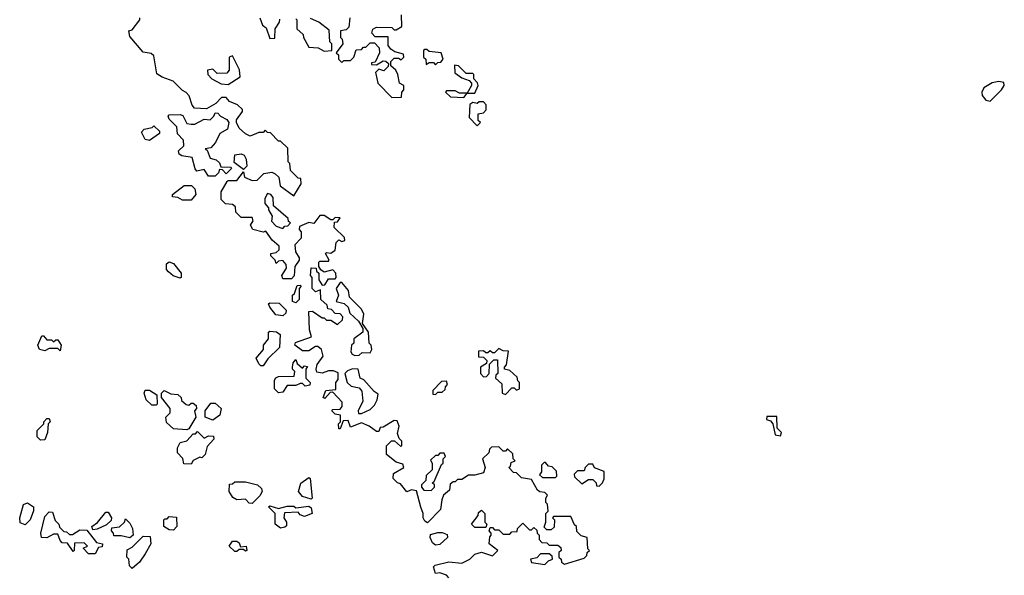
# Model space of a CAD drawing. Extents: x 2673034 to 2765626, y 830478 to 954748.
# Tile 67 of 126: x 2720750 to 2725260, y 856151 to 858696. Entities that reach past the tile are written whole.
import ezdxf

# ---------------------------------------------------------------- set-up
doc = ezdxf.new("R2010")
doc.units = 0

msp = doc.modelspace()

# ---------------------------------------------------------------- linework, layer by layer
at = {"layer": '0CON05XD'}
for points in [[(2722200, 857515), (2722197.5, 857535), (2722185, 857550), (2722145, 857540), (2722130, 857550), (2722120, 857565), (2722120, 857585), (2722125, 857590), (2722165, 857590), (2722167.5, 857595), (2722150, 857625), (2722155, 857630), (2722175, 857627.5), (2722195, 857640), (2722200, 857675), (2722211.7, 857688.3), (2722225, 857680), (2722240, 857685), (2722238.3, 857698.3), (2722190, 857745), (2722191.7, 857768.3), (2722205, 857770), (2722218.3, 857788.3), (2722195, 857790), (2722185, 857780), (2722175, 857780), (2722145, 857800), (2722125, 857800), (2722097, 857763), (2722075, 857767.5), (2722031.7, 857748.3), (2722030, 857735), (2722040, 857725), (2722040, 857695), (2722010, 857665), (2722013, 857633), (2722030, 857605), (2722030, 857595), (2722010, 857565), (2722007, 857523), (2721995, 857510), (2721955, 857510), (2721950, 857525), (2721971.7, 857558.3), (2721970, 857575), (2721955, 857592.5), (2721935, 857590), (2721925, 857580), (2721920, 857595), (2721900, 857615), (2721900, 857625), (2721925, 857630), (2721938.3, 857641.7), (2721938.3, 857658.3), (2721907, 857687), (2721877.5, 857727.5), (2721865, 857722.5), (2721817.5, 857735), (2721807.5, 857755), (2721820, 857775), (2721815, 857790), (2721765, 857790), (2721740, 857815), (2721738.3, 857838.3), (2721725, 857850), (2721693, 857853), (2721673, 857873), (2721673, 857907), (2721700, 857955), (2721705, 857960), (2721745, 857960), (2721775, 858000), (2721780, 857975), (2721815, 857960), (2721838.3, 857961.7), (2721868.3, 857991.7), (2721905, 857997.5), (2721920.7, 857990.7), (2721937.5, 857975), (2721942.5, 857935), (2722005, 857890), (2722040, 857945), (2722038.3, 857968.3), (2722025, 857970), (2721990, 858005), (2721987, 858037), (2721980, 858045), (2721978.3, 858108.3), (2721945, 858140), (2721935, 858140), (2721898.3, 858178.3), (2721885, 858180), (2721875, 858190), (2721865, 858180), (2721845, 858180), (2721805, 858162.5), (2721783.6, 858173.6), (2721755, 858200), (2721742.5, 858225), (2721743, 858237), (2721770, 858275), (2721770, 858285), (2721747, 858307), (2721711.7, 858321.7), (2721695, 858340), (2721675, 858340), (2721648.3, 858311.7), (2721605, 858287.5), (2721551.2, 858291.2), (2721540, 858305), (2721527, 858347), (2721513, 858363), (2721495, 858372.5), (2721452.5, 858415), (2721402.3, 858432.3), (2721378.8, 858448.8), (2721365, 858530), (2721351.7, 858541.7), (2721315, 858547.5), (2721255, 858620), (2721250, 858645), (2721265, 858650), (2721300, 858695), (2721300, 858705)], [(2721850, 858705), (2721861.7, 858671.7), (2721878.3, 858658.3), (2721895, 858610), (2721918.3, 858611.7), (2721920, 858655), (2721940, 858685), (2721941.7, 858698.3)], [(2722262.5, 858705), (2722258.3, 858661.7), (2722245, 858650), (2722220, 858645), (2722220, 858615), (2722227, 858607), (2722230, 858585), (2722200, 858545), (2722210, 858535), (2722210, 858515), (2722225, 858500), (2722235, 858510), (2722265, 858510), (2722280, 858525), (2722291.7, 858558.3), (2722315, 858560), (2722325, 858570), (2722335, 858570), (2722355, 858590), (2722375, 858590), (2722397, 858567), (2722397.5, 858545), (2722378.3, 858501.7), (2722361.7, 858498.3), (2722361.7, 858491.7), (2722385, 858490), (2722415, 858507.5), (2722427, 858507), (2722440, 858495), (2722438.3, 858481.7), (2722418.3, 858461.7), (2722395, 858470), (2722380, 858455), (2722381.7, 858448.3), (2722390, 858405), (2722455, 858340), (2722498.3, 858341.7), (2722500, 858365), (2722510, 858375), (2722510, 858395), (2722490, 858405), (2722482.5, 858445), (2722472.5, 858465), (2722450, 858485), (2722450, 858505), (2722465, 858520), (2722485, 858520), (2722497, 858513), (2722510, 858525), (2722508.3, 858538.3), (2722468.3, 858548.3), (2722450.7, 858560.7), (2722438.3, 858578.3), (2722438.3, 858618.3), (2722378.3, 858618.3), (2722362.5, 858635), (2722367, 858653), (2722385, 858662.5), (2722455, 858660), (2722465, 858650), (2722475, 858650), (2722500, 858665), (2722498.3, 858718.3)], [(2722015, 858700), (2722020, 858695), (2722020, 858655), (2722048.3, 858628.3), (2722050, 858615), (2722075, 858570), (2722117, 858567), (2722145, 858552.5), (2722180, 858555), (2722180, 858585), (2722170, 858595), (2722168.3, 858648.3), (2722120, 858685), (2722081.7, 858701.7)], [(2721705, 858400), (2721760, 858435), (2721757, 858467), (2721725, 858530), (2721710, 858525), (2721710, 858465), (2721698.3, 858451.7), (2721655, 858450), (2721635, 858470), (2721610, 858465), (2721612.5, 858445), (2721630, 858425), (2721673, 858403), (2721705, 858400)], [(2722655, 858490), (2722665, 858500), (2722678.3, 858501.7), (2722690, 858515), (2722680, 858545), (2722625, 858550), (2722615, 858560), (2722605, 858560), (2722600, 858555), (2722600, 858525), (2722610, 858515), (2722611.7, 858491.7), (2722625, 858500), (2722645, 858500), (2722655, 858490)], [(2722835, 858360), (2722850, 858395), (2722847, 858407), (2722830, 858425), (2722830, 858445), (2722825, 858450), (2722795, 858450), (2722760, 858485), (2722741.7, 858488.3), (2722743.6, 858453.6), (2722775, 858430), (2722808.3, 858418.3), (2722820, 858405), (2722820, 858395), (2722800, 858360), (2722835, 858360)], [(2725195, 858322.5), (2725247.5, 858375), (2725260, 858395), (2725258.3, 858408.3), (2725235, 858412.5), (2725205, 858406.7), (2725166.4, 858383.6), (2725157.5, 858365), (2725158.3, 858348.3), (2725175, 858327.5), (2725195, 858322.5)], [(2722785, 858340), (2722800, 858360), (2722765, 858360), (2722745, 858370), (2722705, 858370), (2722700, 858365), (2722723, 858343), (2722785, 858340)], [(2722845, 858210), (2722860, 858225), (2722850, 858235), (2722850, 858265), (2722875, 858270), (2722887, 858283), (2722887, 858307), (2722875, 858320), (2722855, 858320), (2722845, 858312.5), (2722825, 858317.5), (2722812.5, 858307.5), (2722808.3, 858248.3), (2722845, 858210)], [(2721645, 857980), (2721615, 857980), (2721595, 858010), (2721561.7, 858001.7), (2721553, 858013), (2721540, 858065), (2721493, 858073), (2721480.7, 858080.7), (2721477.5, 858095), (2721501.7, 858118.3), (2721500, 858145), (2721473, 858173), (2721470, 858205), (2721435, 858240), (2721430, 858255), (2721435, 858260), (2721485, 858262.5), (2721496.7, 858256.7), (2721515, 858220), (2721535, 858217.5), (2721551.7, 858218.3), (2721595, 858240), (2721621.7, 858238.3), (2721640, 858255), (2721645, 858270), (2721658.3, 858268.3), (2721670, 858255), (2721699.3, 858239.3), (2721707.5, 858225), (2721702.5, 858195), (2721667.5, 858175), (2721647, 858133), (2721625, 858110), (2721600, 858105), (2721608.3, 858098.3), (2721621.7, 858061.7), (2721650, 858055), (2721665, 858040), (2721671.7, 858021.7), (2721715, 858020), (2721720, 858015), (2721695, 857990), (2721678.3, 858008.3), (2721665, 858010), (2721660, 857995), (2721645, 857980)], [(2721345, 858142.5), (2721325, 858147.5), (2721308.3, 858181.7), (2721320, 858195), (2721357, 858203), (2721365, 858210), (2721390, 858185), (2721390, 858175), (2721345, 858142.5)], [(2721775, 858010), (2721731.7, 858041.7), (2721735, 858077.5), (2721765, 858082.5), (2721777.5, 858075), (2721787, 858057), (2721790, 858025), (2721775, 858010)], [(2721535, 857870), (2721495, 857870), (2721475, 857882.5), (2721450, 857885), (2721450, 857895), (2721503, 857937), (2721537.5, 857937.5), (2721551.7, 857921.7), (2721557.5, 857895), (2721535, 857870)], [(2721955, 857740), (2721965, 857750), (2721978.3, 857751.7), (2721990, 857765), (2721981.7, 857771.7), (2721980, 857785), (2721913.3, 857843.3), (2721911.7, 857881.7), (2721900, 857895), (2721885, 857900), (2721873, 857877), (2721872.5, 857855), (2721890, 857835), (2721890, 857825), (2721907, 857797), (2721903, 857773), (2721925, 857750), (2721955, 857740)], [(2721485, 857512.5), (2721453.3, 857523.3), (2721431.7, 857541.7), (2721422.5, 857552.5), (2721421.7, 857578.3), (2721435, 857587.5), (2721455, 857580), (2721490, 857535), (2721490, 857515), (2721485, 857512.5)], [(2722715, 856140), (2722705, 856152.5), (2722675, 856162.5), (2722655, 856160), (2722645, 856190), (2722653, 856197), (2722715, 856212.5), (2722775, 856207.5), (2722812.5, 856225), (2722835, 856247.5), (2722865, 856257.5), (2722915, 856240), (2722940, 856265), (2722900, 856295), (2722903, 856327), (2722910, 856335), (2722910, 856345), (2722900, 856355), (2722905, 856370), (2722915, 856370), (2722925, 856360), (2722945, 856360), (2722965, 856340), (2722995, 856340), (2723005, 856350), (2723028.3, 856351.7), (2723030, 856365), (2723055, 856390), (2723085, 856360), (2723095, 856360), (2723105, 856370), (2723118.3, 856358.3), (2723120, 856345), (2723130, 856335), (2723130, 856315), (2723141.7, 856301.7), (2723165, 856300), (2723175, 856290), (2723215, 856290), (2723228.3, 856278.3), (2723230, 856265), (2723220, 856255), (2723220, 856235), (2723230, 856225), (2723231.7, 856211.7), (2723245, 856202.5), (2723335, 856230), (2723348.3, 856241.7), (2723350, 856255), (2723360, 856265), (2723352.5, 856272.5), (2723350, 856325), (2723321.7, 856331.7), (2723301.7, 856351.7), (2723300, 856375), (2723291.7, 856381.7), (2723275, 856420), (2723195, 856420), (2723190, 856415), (2723200, 856405), (2723198.3, 856371.7), (2723185, 856360), (2723165, 856360), (2723151.7, 856371.7), (2723160, 856395), (2723160, 856435), (2723170, 856445), (2723167, 856477), (2723160, 856485), (2723160, 856505), (2723168.3, 856518.3), (2723155, 856530), (2723133, 856533), (2723121.7, 856541.7), (2723095, 856590), (2723048.3, 856598.3), (2723025, 856620), (2723011.7, 856621.7), (2722990, 856645), (2722998.3, 856651.7), (2723001.7, 856668.3), (2723020, 856675), (2723010, 856685), (2723008.3, 856708.3), (2722985, 856730), (2722975, 856720), (2722965, 856720), (2722945, 856740), (2722911.7, 856738.3), (2722901.7, 856728.3), (2722898.3, 856711.7), (2722870, 856685), (2722882.5, 856645), (2722875, 856620), (2722835, 856610), (2722805, 856610), (2722775, 856590), (2722755, 856590), (2722745, 856580), (2722735, 856580), (2722721.7, 856568.3), (2722718.3, 856541.7), (2722691.7, 856518.3), (2722683, 856497), (2722677, 856453), (2722618.3, 856391.7), (2722605, 856400), (2722597.5, 856415), (2722598.8, 856435), (2722587, 856463), (2722568.3, 856538.3), (2722545, 856542.5), (2722523, 856533), (2722495, 856570), (2722480, 856575), (2722460, 856595), (2722461.7, 856618.3), (2722510, 856645), (2722505, 856660), (2722475, 856670), (2722430, 856705), (2722430, 856745), (2722453, 856767), (2722467, 856767), (2722495, 856742.5), (2722500, 856745), (2722500, 856765), (2722487.5, 856777.5), (2722480.7, 856800.7), (2722487.5, 856835), (2722478.3, 856858.3), (2722465, 856860), (2722415, 856830), (2722401.7, 856828.3), (2722395, 856810), (2722385, 856810), (2722350, 856835), (2722315, 856850), (2722265, 856830), (2722255, 856860), (2722231.7, 856858.3), (2722218.3, 856821.7), (2722211.7, 856821.7), (2722210, 856845), (2722220, 856855), (2722220, 856885), (2722195, 856890), (2722180, 856905), (2722185, 856910), (2722218.3, 856911.7), (2722227.5, 856925), (2722227.5, 856945), (2722185, 856990), (2722171.7, 856988.3), (2722148.3, 856961.7), (2722140, 856965), (2722151.7, 856998.3), (2722198.3, 857001.7), (2722197.5, 857035), (2722208.3, 857048.3), (2722208.3, 857078.3), (2722187.5, 857087.5), (2722165, 857087.5), (2722135, 857077.5), (2722111.7, 857081.7), (2722107.5, 857095), (2722113, 857117), (2722140, 857155), (2722132.5, 857185), (2722115, 857200), (2722105, 857200), (2722075, 857180), (2722045, 857180), (2722010, 857205), (2722013, 857217), (2722087, 857243), (2722077.5, 857275), (2722075, 857360), (2722091.7, 857361.7), (2722135, 857330), (2722145, 857330), (2722155, 857320), (2722175, 857320), (2722205, 857300), (2722228.3, 857321.7), (2722230, 857335), (2722218.3, 857348.3), (2722195, 857350), (2722178.3, 857368.3), (2722161.7, 857371.7), (2722158.3, 857388.3), (2722130, 857415), (2722128.3, 857458.3), (2722105, 857450), (2722090, 857465), (2722090, 857515), (2722082.5, 857525), (2722085, 857560), (2722108.3, 857558.3), (2722110, 857545), (2722120, 857535), (2722120, 857505), (2722135, 857480), (2722148.3, 857481.7), (2722165, 857510), (2722195, 857510), (2722200, 857515)], [(2722285, 857157.5), (2722305, 857160), (2722318.3, 857171.7), (2722355, 857170), (2722362.5, 857185), (2722360, 857205), (2722350, 857215), (2722347.5, 857265), (2722320, 857305), (2722327, 857347), (2722315, 857370), (2722260, 857425), (2722256.4, 857456.4), (2722225, 857492.5), (2722218.3, 857491.7), (2722200, 857465), (2722210, 857435), (2722200, 857405), (2722237, 857397), (2722255, 857380), (2722261.7, 857351.7), (2722302.5, 857315), (2722321.7, 857281.7), (2722322.5, 857265), (2722280, 857235), (2722280, 857215), (2722270, 857205), (2722267.5, 857175), (2722273.6, 857163.6), (2722285, 857157.5)], [(2722015, 857400), (2722000, 857405), (2722000, 857435), (2722008.3, 857441.7), (2722021.7, 857478.3), (2722035, 857480), (2722040, 857475), (2722030, 857465), (2722030, 857415), (2722015, 857400)], [(2721955, 857340), (2721923.6, 857343.6), (2721895, 857380), (2721890, 857395), (2721895, 857400), (2721938.3, 857398.3), (2721970, 857365), (2721968.3, 857351.7), (2721955, 857340)], [(2721865, 857110), (2721855, 857110), (2721845, 857120), (2721833.6, 857146.4), (2721867.5, 857185), (2721867.5, 857205), (2721890, 857235), (2721890, 857265), (2721895, 857270), (2721927, 857267), (2721942.5, 857255), (2721940, 857195), (2721887, 857143), (2721865, 857110)], [(2720935, 857180), (2720925, 857190), (2720885, 857190), (2720865, 857180), (2720840, 857185), (2720832.5, 857205), (2720851.7, 857248.3), (2720858.3, 857248.3), (2720875, 857230), (2720895, 857230), (2720905, 857220), (2720915, 857230), (2720925, 857230), (2720940, 857205), (2720935, 857180)], [(2722975, 856980), (2723005, 857010), (2723015, 857010), (2723025, 857000), (2723040, 857005), (2723040, 857035), (2723031.7, 857041.7), (2723028.3, 857058.3), (2722995, 857090), (2722970, 857095), (2722970, 857105), (2722980, 857115), (2722988.3, 857178.3), (2722965, 857180), (2722945, 857190), (2722925, 857170), (2722915, 857170), (2722905, 857180), (2722895, 857170), (2722885, 857170), (2722875, 857180), (2722851.7, 857178.3), (2722851.7, 857151.7), (2722875, 857150), (2722890, 857135), (2722888.3, 857121.7), (2722860, 857105), (2722860, 857075), (2722875, 857060), (2722888.3, 857061.7), (2722900, 857075), (2722901.7, 857118.3), (2722921.7, 857138.3), (2722938.3, 857138.3), (2722940, 857075), (2722931.7, 857068.3), (2722930, 857055), (2722958.3, 857028.3), (2722960, 856985), (2722975, 856980)], [(2721935, 856987.5), (2721917.5, 857005), (2721916.7, 857045), (2721924, 857056), (2721935, 857062.5), (2722006.7, 857063.3), (2722010, 857085), (2722000, 857095), (2722000, 857105), (2722002.5, 857125), (2722015, 857140), (2722021.7, 857121.7), (2722045, 857100), (2722055, 857110), (2722068.3, 857108.3), (2722060, 857095), (2722060, 857055), (2722080, 857035), (2722078.3, 857021.7), (2722058.3, 857018.3), (2722045, 857030), (2722035, 857030), (2722015, 857020), (2721975, 857020), (2721955, 856990), (2721935, 856987.5)], [(2722301.7, 856891.7), (2722315, 856892.5), (2722355, 856910), (2722375, 856930), (2722387.5, 856955), (2722391.7, 856981.7), (2722373.6, 856993.6), (2722326.4, 857046.4), (2722310, 857055), (2722300, 857095), (2722275, 857097.5), (2722251.7, 857088.3), (2722240, 857075), (2722250, 857035), (2722268.3, 857018.3), (2722305, 857010), (2722317.5, 856995), (2722321.7, 856948.3), (2722300, 856905), (2722301.7, 856891.7)], [(2722655, 856980), (2722665, 856990), (2722685, 856990), (2722698.3, 857001.7), (2722700, 857015), (2722710, 857025), (2722705, 857040), (2722681.7, 857038.3), (2722641.7, 856998.3), (2722641.7, 856981.7), (2722655, 856980)], [(2721375, 856930), (2721355, 856930), (2721330, 856955), (2721320, 856985), (2721325, 857000), (2721345, 857000), (2721378.3, 856978.3), (2721380, 856935), (2721375, 856930)], [(2721515, 856817.5), (2721455, 856822.5), (2721421.7, 856851.7), (2721420, 856875), (2721440, 856895), (2721440, 856915), (2721400, 856965), (2721400, 856985), (2721411.7, 856998.3), (2721443, 856983), (2721475, 856980), (2721490, 856965), (2721491.7, 856951.7), (2721513, 856933), (2721525, 856930), (2721535, 856940), (2721545, 856940), (2721558.3, 856928.3), (2721560, 856915), (2721550, 856905), (2721557.5, 856875), (2721525, 856822.5), (2721515, 856817.5)], [(2721635, 856862.5), (2721600, 856875), (2721600, 856905), (2721625, 856940), (2721645, 856940), (2721672.5, 856915), (2721667.5, 856885), (2721635, 856862.5)], [(2720845, 856770), (2720830, 856785), (2720830, 856815), (2720860, 856845), (2720860, 856855), (2720875, 856870), (2720885, 856870), (2720890, 856855), (2720880, 856845), (2720877.5, 856805), (2720865, 856772.5), (2720845, 856770)], [(2724235, 856790), (2724240, 856805), (2724220, 856825), (2724218.3, 856878.3), (2724171.7, 856878.3), (2724170, 856865), (2724188.3, 856858.3), (2724200, 856845), (2724210, 856795), (2724235, 856790)], [(2721535, 856660), (2721501.7, 856661.7), (2721497, 856687), (2721473, 856713), (2721472.5, 856735), (2721485, 856760), (2721515, 856767.5), (2721545, 856800), (2721555, 856800), (2721565, 856810), (2721595, 856780), (2721615, 856790), (2721638.3, 856788.3), (2721640, 856775), (2721608.3, 856741.7), (2721600, 856705), (2721585, 856690), (2721575, 856692.5), (2721545, 856677.5), (2721535, 856660)], [(2722635, 856540), (2722650, 856555), (2722650, 856565), (2722640, 856575), (2722648.3, 856581.7), (2722681.7, 856658.3), (2722690, 856665), (2722690, 856685), (2722700, 856695), (2722695, 856710), (2722675, 856710), (2722665, 856700), (2722655, 856700), (2722631.7, 856678.3), (2722640, 856665), (2722640, 856635), (2722611.7, 856608.3), (2722610, 856585), (2722590, 856565), (2722590, 856555), (2722601.7, 856541.7), (2722635, 856540)], [(2723205, 856600), (2723210, 856605), (2723208.3, 856628.3), (2723188.3, 856648.3), (2723171.7, 856651.7), (2723158.3, 856668.3), (2723151.7, 856668.3), (2723140, 856655), (2723140, 856625), (2723131.7, 856611.7), (2723145, 856600), (2723205, 856600)], [(2723405, 856560), (2723420, 856575), (2723427, 856593), (2723427, 856627), (2723383, 856643), (2723375, 856660), (2723355, 856660), (2723340, 856645), (2723335, 856630), (2723305, 856630), (2723290, 856615), (2723291.7, 856601.7), (2723325, 856570), (2723355, 856590), (2723375, 856590), (2723390, 856575), (2723391.7, 856561.7), (2723405, 856560)], [(2722085, 856500), (2722045, 856512.5), (2722027.5, 856535), (2722037, 856573), (2722075, 856600), (2722080, 856595), (2722090, 856505), (2722085, 856500)], [(2721815, 856480), (2721801.7, 856481.7), (2721785, 856500), (2721745, 856497.5), (2721727, 856507), (2721710, 856535), (2721711.7, 856568.3), (2721725, 856570), (2721735, 856580), (2721785, 856580), (2721840, 856565), (2721858.3, 856548.3), (2721860, 856535), (2721850, 856515), (2721815, 856480)], [(2720775, 856382.5), (2720751.7, 856391.7), (2720750, 856415), (2720767.5, 856475), (2720785, 856482.5), (2720812.5, 856465), (2720813, 856447), (2720797.5, 856405), (2720775, 856382.5)], [(2721945, 856367.5), (2721920, 856385), (2721920, 856435), (2721890, 856465), (2721895, 856470), (2721935, 856457.5), (2721975, 856467.5), (2722005, 856467.5), (2722015, 856460), (2722075, 856467.5), (2722085, 856460), (2722090, 856435), (2722055, 856420), (2722035, 856427.5), (2722025, 856440), (2721962.5, 856437.5), (2721960, 856415), (2721972.5, 856395), (2721971.7, 856378.3), (2721965, 856372.5), (2721945, 856367.5)], [(2722885, 856370), (2722835, 856370), (2722820, 856385), (2722850, 856425), (2722851.7, 856438.3), (2722865, 856450), (2722880, 856435), (2722880, 856395), (2722890, 856385), (2722885, 856370)], [(2721095, 856250), (2721065, 856250), (2721040, 856275), (2721060, 856285), (2721045, 856300), (2721001.7, 856298.3), (2721000, 856265), (2720995, 856260), (2720968.3, 856298.3), (2720945, 856300), (2720935, 856310), (2720925, 856340), (2720905, 856340), (2720875, 856322.5), (2720850, 856325), (2720847.5, 856345), (2720865, 856420), (2720885, 856442.5), (2720900, 856440), (2720913, 856403), (2720930, 856385), (2720931.7, 856371.7), (2720951.7, 856351.7), (2720965, 856350), (2720978.3, 856338.3), (2720991.7, 856338.3), (2721025, 856360), (2721058.3, 856358.3), (2721101.7, 856301.7), (2721130, 856295), (2721128.3, 856281.7), (2721111.7, 856278.3), (2721095, 856250)], [(2721085, 856360), (2721080, 856375), (2721106.7, 856393.3), (2721145, 856440), (2721155, 856440), (2721170, 856415), (2721168.3, 856401.7), (2721148.3, 856381.7), (2721105, 856362.5), (2721085, 856360)], [(2721255, 856322.5), (2721215, 856332.5), (2721181.7, 856331.7), (2721180, 856345), (2721170, 856355), (2721171.7, 856368.3), (2721207, 856373), (2721230, 856395), (2721235, 856410), (2721255, 856390), (2721266.4, 856366.4), (2721270, 856335), (2721255, 856322.5)], [(2721455, 856357.5), (2721435, 856360), (2721410, 856375), (2721410, 856405), (2721415, 856410), (2721425, 856410), (2721435, 856420), (2721468.3, 856418.3), (2721470, 856375), (2721455, 856357.5)], [(2721265, 856182.5), (2721252.5, 856195), (2721250, 856225), (2721240, 856235), (2721241.7, 856268.3), (2721265, 856280), (2721315, 856330), (2721348.3, 856328.3), (2721350, 856295), (2721325, 856250), (2721299.3, 856210.7), (2721265, 856182.5)], [(2722655, 856290), (2722640.7, 856300.7), (2722630, 856325), (2722631.7, 856338.3), (2722665, 856347.5), (2722685, 856347.5), (2722708.3, 856338.3), (2722710, 856325), (2722675, 856292.5), (2722655, 856290)], [(2721745, 856260), (2721735, 856260), (2721710, 856285), (2721725, 856307.5), (2721745, 856307.5), (2721755, 856300), (2721761.7, 856281.7), (2721787.5, 856285), (2721790, 856265), (2721785, 856262.5), (2721775, 856270), (2721755, 856270), (2721745, 856260)], [(2723155, 856200), (2723171.7, 856218.3), (2723190, 856225), (2723188.3, 856238.3), (2723175, 856250), (2723135, 856250), (2723118.3, 856231.7), (2723090, 856225), (2723095, 856210), (2723155, 856200)]]:
    msp.add_lwpolyline(points, dxfattribs=at)

doc.saveas('drawing.dxf')
